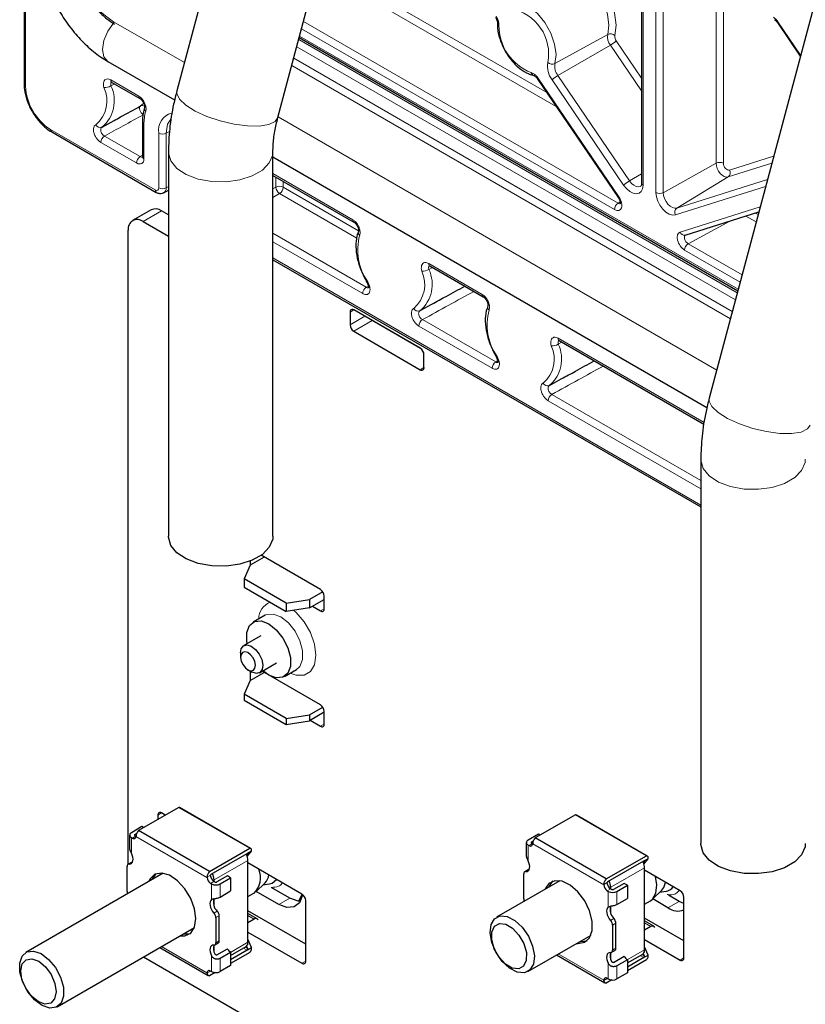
# Paper-space layout 'Blatt4' of a CAD drawing. Header units: millimetres. Extents: x 5 to 418, y 2 to 292.
# Tile 53 of 63: x 250 to 280, y 106 to 144. Entities that reach past the tile are written whole.
import ezdxf

# ---------------------------------------------------------------- set-up
doc = ezdxf.new("R2010")
doc.units = ezdxf.units.MM

psp = doc.layouts.new('Blatt4')

# ---------------------------------------------------------------- linework, layer by layer
at = {"color": 7, "linetype": 'Continuous', "lineweight": 25}
for p, q in [((250.258, 162.239), (250.258, 141.383)), ((260.202, 156.499), (256.104, 141.129)), ((259.969, 140.098), (263.79, 154.428)), ((273.881, 146.569), (273.881, 137.596)), ((280.567, 144.743), (276.468, 129.373)), ((279.075, 143.737), (279.954, 142.445)), ((260.785, 143.161), (277.562, 133.476)), ((253.462, 142.25), (256.019, 140.774)), ((269.893, 141.59), (272.993, 137.037)), ((253.617, 141.448), (254.686, 140.832)), ((253.252, 139.74), (253.705, 139.989)), ((254.786, 139.913), (254.786, 138.609)), ((251.316, 139.551), (255.315, 137.242)), ((255.78, 138.79), (255.78, 124.092)), ((259.78, 124.092), (259.78, 138.79)), ((259.78, 138.603), (276.383, 129.018)), ((259.78, 137.891), (262.874, 136.104)), ((255.608, 137.229), (255.78, 137.321)), ((255.118, 136.574), (254.41, 136.166)), ((255.78, 136.383), (255.517, 136.534)), ((275.555, 135.61), (278.367, 136.493)), ((254.81, 136.126), (255.78, 135.566)), ((254.245, 111.55), (254.245, 135.799)), ((263.055, 135.761), (263.053, 135.758)), ((259.78, 134.664), (276.145, 125.217)), ((265.78, 134.427), (267.824, 133.247)), ((265.414, 132.719), (265.861, 132.964)), ((262.73, 132.665), (262.73, 132.175)), ((265.417, 131.277), (262.871, 132.746)), ((268.004, 132.903), (268.003, 132.9)), ((263.578, 132.338), (263.573, 132.342)), ((265.423, 131.273), (263.578, 132.338)), ((262.871, 131.93), (265.417, 130.46)), ((270.729, 131.57), (276.267, 128.373)), ((265.558, 130.542), (265.558, 131.032)), ((270.363, 129.861), (270.81, 130.107)), ((276.145, 127.034), (276.145, 112.336)), ((259.449, 123.291), (258.912, 122.98)), ((258.912, 123.14), (258.912, 122.98)), ((261.599, 122.05), (259.327, 123.361)), ((258.912, 122.98), (258.673, 122.465)), ((260.282, 121.536), (258.673, 122.465)), ((258.673, 122.465), (258.673, 122.139)), ((258.673, 122.139), (260.282, 121.209)), ((260.282, 121.536), (261.174, 121.674)), ((261.683, 121.968), (261.174, 121.674)), ((261.174, 121.674), (261.174, 121.347)), ((261.174, 121.347), (261.74, 121.674)), ((261.74, 121.315), (261.74, 121.805)), ((260.282, 121.536), (260.282, 121.209)), ((261.174, 121.347), (260.282, 121.209)), ((261.287, 121.413), (261.599, 121.233)), ((259.478, 121.068), (259.019, 120.803)), ((259.319, 120.283), (258.668, 119.907)), ((258.544, 119.633), (258.544, 119.469)), ((259.268, 118.868), (259.919, 119.244)), ((260.219, 118.724), (260.678, 118.989)), ((258.827, 118.979), (258.968, 118.898)), ((258.912, 118.93), (258.912, 118.571)), ((258.912, 118.571), (259.449, 118.881)), ((261.599, 117.64), (259.37, 118.927)), ((259.619, 118.783), (259.399, 118.944)), ((258.912, 118.571), (258.673, 118.056)), ((260.282, 117.127), (258.673, 118.056)), ((258.673, 118.056), (258.673, 117.827)), ((258.673, 117.827), (260.282, 116.898)), ((261.174, 117.265), (261.683, 117.559)), ((260.282, 117.127), (261.174, 117.265)), ((260.282, 117.127), (260.282, 116.898)), ((261.74, 117.363), (261.174, 117.036)), ((261.174, 117.265), (261.174, 117.036)), ((261.74, 116.905), (261.74, 117.395)), ((260.282, 116.898), (261.174, 117.036)), ((261.203, 117.052), (261.599, 116.824)), ((256.175, 113.724), (254.638, 112.837)), ((258.89, 112.157), (256.175, 113.724)), ((258.927, 112.147), (256.211, 113.714)), ((255.376, 113.426), (255.376, 113.263)), ((255.659, 113.426), (255.517, 113.508)), ((271.35, 113.44), (269.813, 112.553)), ((274.065, 111.873), (271.35, 113.44)), ((274.101, 111.862), (271.386, 113.43)), ((254.768, 112.987), (254.365, 112.755)), ((254.833, 112.95), (254.768, 112.987)), ((254.298, 112.661), (254.298, 112.147)), ((254.492, 112.681), (254.566, 112.724)), ((254.529, 112.619), (254.492, 112.64)), ((254.529, 112.619), (254.541, 112.613)), ((254.542, 112.627), (254.541, 112.613)), ((257.354, 111.27), (254.638, 112.837)), ((269.942, 112.703), (269.539, 112.47)), ((270.007, 112.665), (269.942, 112.703)), ((254.365, 112.567), (254.402, 112.546)), ((269.472, 112.376), (269.472, 111.863)), ((269.539, 112.282), (269.576, 112.261)), ((269.667, 112.397), (269.74, 112.439)), ((269.703, 112.335), (269.667, 112.356)), ((269.703, 112.335), (269.716, 112.328)), ((269.717, 112.342), (269.716, 112.328)), ((272.528, 110.985), (269.813, 112.553)), ((257.354, 111.27), (258.89, 112.157)), ((257.416, 111.174), (258.795, 111.956)), ((258.81, 111.947), (258.774, 111.901)), ((258.798, 111.842), (258.954, 112.043)), ((258.811, 111.96), (258.81, 111.947)), ((258.954, 112.043), (258.811, 111.96)), ((258.954, 112.043), (258.954, 112.12)), ((272.528, 110.985), (274.065, 111.873)), ((274.129, 111.759), (274.129, 111.836)), ((254.202, 110.506), (254.202, 111.464)), ((254.367, 111.62), (254.24, 111.547)), ((258.824, 108.562), (258.824, 111.697)), ((260.891, 110.406), (258.824, 111.599)), ((272.591, 110.889), (273.97, 111.672)), ((273.984, 111.663), (273.948, 111.617)), ((273.972, 111.557), (274.129, 111.759)), ((273.985, 111.676), (273.984, 111.663)), ((274.129, 111.759), (273.985, 111.676)), ((255.574, 111.203), (250.331, 108.176)), ((257.385, 111.118), (257.387, 111.134)), ((258.035, 111.101), (257.632, 110.869)), ((258.162, 111.028), (258.035, 111.101)), ((269.377, 110.222), (269.377, 111.18)), ((269.541, 111.336), (269.414, 111.262)), ((273.998, 108.277), (273.998, 111.413)), ((275.359, 110.53), (273.998, 111.315)), ((257.257, 111.045), (257.257, 111.059)), ((257.397, 110.816), (257.434, 110.795)), ((257.561, 110.869), (257.524, 110.89)), ((257.53, 110.887), (257.53, 110.95)), ((257.759, 110.795), (258.162, 111.028)), ((258.162, 111.028), (258.162, 110.526)), ((259.125, 110.496), (259.48, 110.841)), ((259.396, 110.759), (259.642, 110.797)), ((270.749, 110.919), (268.334, 109.525)), ((272.432, 110.76), (272.432, 110.775)), ((272.559, 110.834), (272.561, 110.849)), ((273.209, 110.817), (272.806, 110.584)), ((272.934, 110.511), (273.337, 110.743)), ((273.337, 110.743), (273.209, 110.817)), ((273.337, 110.743), (273.337, 110.242)), ((257.759, 110.294), (258.162, 110.526)), ((258.824, 110.308), (259.045, 110.436)), ((260.001, 110.005), (259.134, 110.505)), ((260.425, 110.25), (259.731, 110.65)), ((260.898, 110.402), (260.758, 110.13)), ((272.571, 110.532), (272.608, 110.511)), ((272.736, 110.584), (272.699, 110.606)), ((272.704, 110.602), (272.704, 110.666)), ((274.299, 110.212), (274.655, 110.556)), ((274.571, 110.475), (274.816, 110.513)), ((275.316, 110.129), (274.906, 110.366)), ((257.53, 109.949), (257.53, 110.23)), ((261.033, 107.842), (261.033, 110.161)), ((272.704, 109.665), (272.704, 109.946)), ((272.934, 110.009), (273.337, 110.242)), ((273.998, 110.024), (274.219, 110.151)), ((274.892, 109.884), (274.309, 110.221)), ((275.5, 110.044), (275.316, 110.129)), ((275.5, 107.966), (275.5, 110.285)), ((257.724, 108.62), (257.724, 109.578)), ((261.033, 108.495), (258.824, 109.77)), ((259.176, 109.459), (258.824, 109.662)), ((257.596, 109.505), (257.596, 108.547)), ((259.064, 109.448), (258.824, 109.31)), ((272.771, 109.221), (272.771, 108.262)), ((272.898, 108.336), (272.898, 109.294)), ((275.5, 108.619), (273.998, 109.486)), ((274.351, 109.175), (273.998, 109.378)), ((251.531, 106.098), (256.774, 109.125)), ((258.824, 108.954), (260.891, 107.76)), ((269.534, 107.446), (271.949, 108.841)), ((274.238, 109.164), (273.998, 109.025)), ((257.53, 108.185), (257.53, 108.456)), ((257.559, 108.464), (257.686, 108.538)), ((258.954, 108.36), (258.824, 108.678)), ((273.998, 108.669), (275.359, 107.884)), ((255.454, 108.363), (257.304, 107.295)), ((257.632, 108.079), (258.035, 108.311)), ((258.162, 108.178), (257.759, 107.946)), ((258.162, 108.058), (258.749, 108.397)), ((258.795, 108.263), (258.162, 107.892)), ((258.162, 108.178), (258.162, 107.677)), ((258.89, 108.172), (258.162, 107.752)), ((258.774, 108.416), (258.81, 108.328)), ((258.81, 108.328), (258.811, 108.277)), ((258.811, 108.277), (258.954, 108.36)), ((258.954, 108.283), (258.954, 108.36)), ((270.629, 108.079), (272.478, 107.011)), ((272.704, 107.901), (272.704, 108.171)), ((272.734, 108.18), (272.861, 108.253)), ((273.337, 107.774), (273.924, 108.113)), ((273.948, 108.131), (273.984, 108.044)), ((273.985, 107.993), (274.129, 108.075)), ((274.129, 108.075), (273.998, 108.393)), ((274.129, 107.998), (274.129, 108.075)), ((267.695, 100.566), (254.822, 107.998)), ((272.806, 107.794), (273.209, 108.027)), ((273.337, 107.894), (272.934, 107.661)), ((273.97, 107.979), (273.337, 107.607)), ((273.337, 107.894), (273.337, 107.392)), ((274.065, 107.888), (273.337, 107.467)), ((273.984, 108.044), (273.985, 107.993)), ((257.257, 107.385), (257.257, 107.398)), ((257.564, 107.407), (257.354, 107.285)), ((257.387, 107.459), (257.385, 107.471)), ((257.434, 107.444), (257.397, 107.465)), ((257.417, 107.454), (257.416, 107.454)), ((258.162, 107.677), (257.759, 107.444)), ((273.337, 107.392), (272.934, 107.16)), ((272.432, 107.1), (272.432, 107.114)), ((272.738, 107.122), (272.528, 107.001)), ((272.561, 107.175), (272.559, 107.187)), ((272.608, 107.16), (272.571, 107.181)), ((272.591, 107.169), (272.591, 107.169))]:
    psp.add_line(p, q, dxfattribs=at)
at = {"color": 7, "linetype": 'Continuous', "lineweight": 18}
for p, q in [((250.317, 162.206), (250.317, 141.301)), ((273.939, 146.488), (273.939, 137.514)), ((274.431, 137.231), (274.431, 146.204)), ((274.711, 146.202), (274.711, 137.229)), ((270.62, 140.522), (261.487, 145.794)), ((261.562, 146.074), (270.257, 141.055)), ((276.731, 138.355), (276.731, 145.135)), ((277.011, 144.973), (277.011, 138.354)), ((256.39, 142.202), (253.679, 143.767)), ((272.844, 136.582), (260.874, 143.493)), ((260.949, 143.773), (272.983, 136.826)), ((279.098, 143.768), (279.967, 142.492)), ((260.766, 143.09), (277.544, 133.405)), ((260.801, 143.22), (277.578, 133.534)), ((270.569, 142.164), (272.587, 143.28)), ((277.469, 133.125), (260.692, 142.81)), ((272.687, 142.872), (270.681, 141.706)), ((273.881, 141.118), (272.687, 142.872)), ((272.912, 143.031), (273.881, 141.609)), ((260.575, 142.373), (277.352, 132.688)), ((277.278, 132.407), (260.5, 142.092)), ((269.917, 141.62), (273.017, 137.068)), ((270.681, 141.706), (273.421, 137.681)), ((253.576, 141.54), (254.645, 140.923)), ((253.725, 141.386), (253.583, 141.311)), ((273.196, 137.522), (270.456, 141.547)), ((254.714, 140.544), (254.844, 140.646)), ((276.754, 130.446), (259.977, 140.131)), ((254.844, 139.831), (254.844, 138.527)), ((251.275, 139.642), (255.273, 137.334)), ((253.336, 139.395), (254.7, 138.607)), ((255.415, 137.416), (255.415, 139.502)), ((255.695, 139.5), (255.823, 139.572)), ((255.695, 139.5), (255.695, 137.414)), ((254.561, 138.364), (253.197, 139.151)), ((254.7, 138.607), (254.786, 138.66)), ((277.243, 138.088), (278.934, 138.62)), ((274.711, 137.229), (276.731, 138.355)), ((278.863, 138.355), (277.19, 137.829)), ((259.78, 137.958), (262.833, 136.196)), ((259.895, 137.439), (259.895, 137.824)), ((273.421, 137.681), (273.881, 137.948)), ((277.19, 137.829), (275.227, 136.639)), ((255.695, 137.414), (255.78, 137.46)), ((259.78, 137.373), (259.895, 137.439)), ((260.175, 137.663), (260.175, 137.437)), ((260.175, 137.437), (263.057, 135.774)), ((278.626, 137.464), (275.174, 136.38)), ((275.227, 136.639), (278.697, 137.729)), ((260.036, 137.194), (259.78, 137.046)), ((262.984, 135.492), (260.036, 137.194)), ((272.983, 136.826), (273.062, 136.878)), ((275.353, 135.719), (278.417, 136.682)), ((255.517, 136.534), (254.81, 136.126)), ((278.265, 136.109), (277.869, 136.337)), ((278.232, 136.451), (278.339, 136.389)), ((277.287, 136.154), (275.665, 135.278)), ((259.78, 135.675), (263.351, 133.614)), ((263.212, 133.37), (259.78, 135.351)), ((275.665, 135.278), (277.726, 134.088)), ((277.651, 133.808), (275.526, 135.034)), ((259.78, 134.732), (276.145, 125.285)), ((265.738, 134.519), (267.783, 133.339)), ((265.887, 134.365), (265.745, 134.29)), ((263.351, 133.614), (263.43, 133.665)), ((262.73, 132.665), (262.871, 132.746)), ((262.73, 132.175), (263.296, 132.501)), ((262.871, 131.93), (263.578, 132.338)), ((265.498, 132.374), (268.301, 130.756)), ((268.162, 130.513), (265.359, 132.13)), ((270.688, 131.661), (276.277, 128.435)), ((270.837, 131.508), (270.695, 131.432)), ((268.301, 130.756), (268.379, 130.807)), ((265.417, 130.46), (265.558, 130.542)), ((276.145, 125.904), (270.309, 129.273)), ((270.448, 129.516), (276.145, 126.228)), ((261.599, 121.233), (261.74, 121.315)), ((261.599, 116.824), (261.74, 116.905)), ((255.376, 113.426), (255.518, 113.508)), ((254.402, 112.546), (254.529, 112.619)), ((254.492, 112.681), (254.492, 112.64)), ((254.541, 112.613), (257.257, 111.045)), ((254.365, 111.968), (254.365, 112.567)), ((269.539, 111.683), (269.539, 112.282)), ((269.576, 112.261), (269.703, 112.335)), ((269.667, 112.356), (269.667, 112.397)), ((269.716, 112.328), (272.432, 110.76)), ((258.81, 111.947), (258.795, 111.956)), ((254.278, 111.555), (254.405, 111.628)), ((257.53, 110.95), (258.824, 111.697)), ((273.984, 111.663), (273.969, 111.671)), ((257.257, 111.059), (257.387, 111.134)), ((269.452, 111.271), (269.579, 111.344)), ((272.704, 110.666), (273.998, 111.413)), ((257.524, 110.89), (257.397, 110.816)), ((257.434, 110.795), (257.434, 110.196)), ((257.759, 110.294), (257.759, 110.795)), ((272.432, 110.775), (272.561, 110.849)), ((272.699, 110.606), (272.571, 110.532)), ((272.608, 110.511), (272.608, 109.912)), ((272.934, 110.009), (272.934, 110.511)), ((260.001, 110.005), (260.425, 110.25)), ((274.892, 109.884), (275.316, 110.129)), ((257.648, 109.756), (257.521, 109.683)), ((257.724, 109.578), (257.596, 109.505)), ((258.824, 109.586), (259.064, 109.448)), ((272.823, 109.472), (272.695, 109.398)), ((272.898, 109.294), (272.771, 109.221)), ((273.998, 109.302), (274.238, 109.164)), ((257.724, 108.62), (257.596, 108.547)), ((258.824, 108.562), (258.161, 108.179)), ((257.257, 107.398), (255.52, 108.401)), ((258.657, 108.343), (258.795, 108.263)), ((258.72, 108.38), (258.81, 108.328)), ((272.432, 107.114), (270.695, 108.117)), ((272.898, 108.336), (272.771, 108.262)), ((273.998, 108.277), (273.335, 107.895)), ((273.894, 108.096), (273.984, 108.044)), ((257.434, 108.043), (257.434, 107.444)), ((257.759, 107.444), (257.759, 107.946)), ((260.891, 107.76), (261.033, 107.842)), ((272.608, 107.759), (272.608, 107.16)), ((273.831, 108.059), (273.97, 107.979)), ((275.359, 107.884), (275.5, 107.966)), ((257.387, 107.459), (257.257, 107.385)), ((257.385, 107.471), (257.416, 107.454)), ((272.934, 107.16), (272.934, 107.661)), ((272.561, 107.175), (272.432, 107.1)), ((272.56, 107.187), (272.591, 107.169))]:
    psp.add_line(p, q, dxfattribs=at)
at = {"color": 7, "linetype": 'Continuous', "lineweight": 18, "flags": 128}
for points in [[(272.587, 143.28), (272.629, 143.639), (272.573, 144.052), (272.422, 144.484), (272.19, 144.896), (271.898, 145.253), (271.571, 145.523), (271.238, 145.682), (270.928, 145.716)], [(270.995, 145.979), (271.344, 145.94), (271.719, 145.761), (272.087, 145.457), (272.416, 145.056), (272.676, 144.592), (272.846, 144.106), (272.91, 143.641), (272.862, 143.237)], [(268.961, 144.526), (269.261, 144.492), (269.584, 144.338), (269.901, 144.077), (270.184, 143.731), (270.409, 143.331), (270.555, 142.912), (270.61, 142.512), (270.569, 142.164)], [(253.462, 142.25), (253.462, 142.25), (253.309, 142.427), (253.255, 142.708), (253.309, 143.052), (253.462, 143.405), (253.684, 143.707)], [(253.679, 143.767), (253.682, 143.737), (253.689, 143.712)], [(279.098, 143.768), (279.084, 143.754), (279.076, 143.744), (279.074, 143.738), (279.075, 143.737)], [(269.917, 141.62), (269.903, 141.607), (269.895, 141.596), (269.893, 141.59), (269.893, 141.59)], [(259.969, 140.098), (259.863, 139.948), (259.618, 139.833), (259.256, 139.776), (258.804, 139.782), (258.294, 139.849), (257.766, 139.972), (257.257, 140.144), (256.807, 140.35), (256.447, 140.575), (256.206, 140.804), (256.1, 141.018), (256.104, 141.129)], [(254.816, 140.208), (254.776, 140.239), (254.74, 140.282), (254.71, 140.332), (254.689, 140.385), (254.679, 140.437), (254.679, 140.483), (254.692, 140.52), (254.714, 140.544)], [(255.871, 140.035), (255.752, 139.843), (255.695, 139.5)], [(259.78, 138.79), (259.77, 138.672), (259.641, 138.367), (259.374, 138.093), (258.989, 137.87), (258.514, 137.716), (257.985, 137.642), (257.44, 137.652), (256.921, 137.748), (256.466, 137.92), (256.108, 138.157), (255.874, 138.441), (255.781, 138.751), (255.78, 138.791)], [(277.19, 137.829), (277.122, 137.823), (277.045, 137.846), (276.965, 137.895), (276.89, 137.967), (276.825, 138.057), (276.774, 138.156), (276.742, 138.258), (276.731, 138.355)], [(277.011, 138.354), (277.017, 138.305), (277.033, 138.253), (277.058, 138.203), (277.092, 138.158), (277.129, 138.122), (277.169, 138.097), (277.208, 138.086), (277.243, 138.088)], [(273.939, 137.514), (273.922, 137.378), (273.87, 137.273), (273.787, 137.207), (273.681, 137.185), (273.56, 137.209), (273.432, 137.277), (273.307, 137.384), (273.196, 137.522)], [(273.421, 137.681), (273.499, 137.586), (273.585, 137.512), (273.674, 137.465), (273.758, 137.448), (273.832, 137.463), (273.848, 137.472)], [(272.993, 137.037), (272.993, 137.038), (272.995, 137.044), (273.003, 137.054), (273.017, 137.068)], [(275.174, 136.38), (275.063, 136.371), (274.938, 136.408), (274.81, 136.487), (274.689, 136.604), (274.583, 136.748), (274.501, 136.909), (274.449, 137.074), (274.431, 137.231)], [(274.711, 137.229), (274.724, 137.121), (274.76, 137.006), (274.817, 136.894), (274.89, 136.794), (274.974, 136.714), (275.063, 136.659), (275.149, 136.633), (275.227, 136.639)], [(280.333, 128.342), (280.227, 128.192), (279.983, 128.077), (279.621, 128.02), (279.168, 128.025), (278.659, 128.092), (278.131, 128.216), (277.622, 128.387), (277.171, 128.593), (276.812, 128.819), (276.57, 129.048), (276.464, 129.262), (276.468, 129.373)], [(280.145, 127.033), (280.134, 126.916), (280.005, 126.61), (279.739, 126.336), (279.353, 126.114), (278.879, 125.96), (278.349, 125.885), (277.805, 125.896), (277.286, 125.991), (276.83, 126.164), (276.473, 126.401), (276.239, 126.685), (276.146, 126.995), (276.145, 127.035)], [(260.435, 118.849), (260.664, 118.772), (260.97, 118.776), (261.213, 118.916), (261.368, 119.179), (261.422, 119.539), (261.368, 119.961), (261.213, 120.404), (260.97, 120.823), (260.664, 121.18), (260.58, 121.256)], [(259.479, 121.068), (259.533, 121.094), (259.788, 121.117), (260.078, 121.008), (260.369, 120.782), (260.624, 120.464), (260.813, 120.094), (260.914, 119.716), (260.914, 119.376), (260.813, 119.114), (260.673, 118.986)]]:
    psp.add_lwpolyline(points, dxfattribs=at)
at = {"color": 7, "linetype": 'Continuous', "lineweight": 25, "flags": 128}
for points in [[(259.78, 124.092), (259.77, 123.974), (259.641, 123.669), (259.374, 123.395), (258.989, 123.173), (258.514, 123.018), (257.985, 122.944), (257.44, 122.955), (256.921, 123.05), (256.466, 123.222), (256.108, 123.459), (255.874, 123.743), (255.781, 124.053), (255.78, 124.092)], [(258.799, 119.983), (258.783, 120.076), (258.783, 120.416), (258.884, 120.677), (259.073, 120.829), (259.328, 120.852), (259.619, 120.743), (259.909, 120.516), (260.164, 120.199), (260.354, 119.829), (260.454, 119.451), (260.454, 119.111), (260.354, 118.849), (260.164, 118.698), (259.909, 118.675), (259.619, 118.783), (259.619, 118.783)], [(258.544, 119.633), (258.57, 119.787), (258.656, 119.9), (258.79, 119.935), (258.951, 119.887)], [(258.951, 119.887), (259.115, 119.763), (259.256, 119.582), (259.353, 119.371), (259.392, 119.163), (259.366, 118.989), (259.28, 118.875), (259.146, 118.84), (258.985, 118.888), (258.968, 118.898)], [(258.815, 119.639), (258.708, 119.671), (258.619, 119.648), (258.561, 119.572), (258.544, 119.456), (258.57, 119.317), (258.635, 119.177), (258.729, 119.056), (258.838, 118.973), (258.945, 118.941), (259.035, 118.965), (259.092, 119.04), (259.109, 119.156), (259.084, 119.295), (259.019, 119.435), (258.924, 119.556), (258.815, 119.639)], [(254.402, 112.546), (254.428, 112.533), (254.452, 112.527), (254.476, 112.527), (254.496, 112.533), (254.514, 112.546), (254.527, 112.563), (254.537, 112.586), (254.541, 112.613)], [(269.576, 112.261), (269.602, 112.249), (269.627, 112.243), (269.65, 112.243), (269.671, 112.249), (269.688, 112.261), (269.702, 112.279), (269.711, 112.302), (269.716, 112.328)], [(280.145, 112.336), (280.134, 112.218), (280.005, 111.913), (279.739, 111.639), (279.353, 111.416), (278.879, 111.262), (278.349, 111.188), (277.805, 111.198), (277.286, 111.294), (276.83, 111.466), (276.473, 111.703), (276.239, 111.987), (276.146, 112.297), (276.145, 112.336)], [(254.278, 111.555), (254.329, 111.561), (254.371, 111.584), (254.403, 111.623), (254.423, 111.677), (254.428, 111.742), (254.42, 111.815), (254.399, 111.892), (254.365, 111.968)], [(269.452, 111.271), (269.503, 111.276), (269.546, 111.299), (269.578, 111.339), (269.597, 111.393), (269.603, 111.458), (269.595, 111.531), (269.573, 111.607), (269.539, 111.683)], [(256.833, 109.467), (256.782, 109.846), (256.636, 110.242), (256.41, 110.613), (256.128, 110.918), (255.822, 111.124), (255.524, 111.209), (255.267, 111.163), (255.078, 110.992), (255.024, 110.886)], [(255.306, 111.18), (255.206, 111.066), (255.152, 110.959)], [(274.219, 110.151), (274.298, 110.211), (274.432, 110.438), (274.467, 110.755), (274.414, 111.075)], [(259.642, 110.797), (259.751, 110.829), (259.919, 110.967)], [(271.399, 108.523), (271.449, 108.518), (271.706, 108.563), (271.895, 108.734), (271.994, 109.012), (271.994, 109.367), (271.895, 109.76), (271.706, 110.149), (271.449, 110.492), (271.151, 110.751), (270.845, 110.898), (270.563, 110.918), (270.337, 110.808), (270.199, 110.602)], [(270.481, 110.896), (270.465, 110.882), (270.326, 110.675)], [(274.655, 110.556), (274.734, 110.664), (274.795, 110.855)], [(260.911, 110.393), (260.906, 110.36), (260.797, 110.076), (260.591, 109.913), (260.315, 109.888), (260.001, 110.005)], [(257.434, 110.196), (257.4, 110.159), (257.378, 110.107), (257.37, 110.044), (257.376, 109.972), (257.395, 109.896), (257.427, 109.82), (257.47, 109.747), (257.521, 109.683)], [(260.827, 110.125), (260.739, 110.133), (260.425, 110.25)], [(268.47, 109.574), (268.741, 109.551), (269.035, 109.4), (269.317, 109.139), (269.553, 108.799), (269.714, 108.421), (269.781, 108.051), (269.746, 107.733), (269.613, 107.506), (269.398, 107.397), (269.127, 107.42), (268.833, 107.571), (268.551, 107.833), (268.315, 108.173), (268.154, 108.551), (268.087, 108.921), (268.122, 109.238), (268.255, 109.465), (268.47, 109.574)], [(272.608, 109.912), (272.574, 109.875), (272.553, 109.823), (272.545, 109.76), (272.55, 109.688), (272.57, 109.612), (272.602, 109.535), (272.644, 109.463), (272.695, 109.398)], [(256.224, 108.807), (256.41, 108.808), (256.636, 108.918), (256.782, 109.146), (256.833, 109.467)], [(268.442, 109.28), (268.686, 109.253), (268.95, 109.098), (269.192, 108.839), (269.376, 108.515), (269.474, 108.176), (269.472, 107.873), (269.368, 107.653), (269.18, 107.549), (268.936, 107.577), (268.673, 107.732), (268.43, 107.991), (268.246, 108.315), (268.148, 108.654), (268.15, 108.956), (268.254, 109.176), (268.442, 109.28)], [(256.352, 108.881), (256.537, 108.882), (256.62, 108.904)], [(257.521, 108.456), (257.47, 108.45), (257.427, 108.427), (257.395, 108.387), (257.376, 108.334), (257.37, 108.269), (257.378, 108.196), (257.4, 108.119), (257.434, 108.043)], [(271.526, 108.597), (271.576, 108.591), (271.794, 108.62)], [(250.62, 108.228), (250.908, 108.13), (251.2, 107.911), (251.459, 107.6), (251.654, 107.232), (251.762, 106.853), (251.77, 106.508), (251.677, 106.239), (251.493, 106.079), (251.242, 106.046), (250.953, 106.145), (250.662, 106.363), (250.403, 106.675), (250.208, 107.042), (250.099, 107.421), (250.092, 107.766), (250.185, 108.035), (250.368, 108.196), (250.62, 108.228)], [(272.695, 108.172), (272.644, 108.166), (272.602, 108.143), (272.57, 108.103), (272.55, 108.049), (272.545, 107.984), (272.553, 107.911), (272.574, 107.835), (272.608, 107.759)], [(250.56, 107.934), (250.82, 107.839), (251.077, 107.626), (251.294, 107.328), (251.436, 106.99), (251.483, 106.663), (251.427, 106.398), (251.277, 106.235), (251.056, 106.198), (250.797, 106.294), (250.539, 106.507), (250.323, 106.805), (250.18, 107.143), (250.133, 107.469), (250.189, 107.734), (250.339, 107.898), (250.56, 107.934)], [(257.397, 107.465), (257.371, 107.477), (257.346, 107.484), (257.323, 107.484), (257.302, 107.477), (257.285, 107.465), (257.271, 107.448), (257.262, 107.425), (257.257, 107.398)], [(257.416, 107.454), (257.412, 107.451), (257.407, 107.45), (257.403, 107.449), (257.398, 107.449), (257.395, 107.451), (257.391, 107.453), (257.389, 107.456), (257.387, 107.459)], [(272.571, 107.181), (272.546, 107.193), (272.521, 107.199), (272.497, 107.199), (272.477, 107.193), (272.459, 107.181), (272.446, 107.163), (272.437, 107.14), (272.432, 107.114)], [(272.591, 107.169), (272.586, 107.167), (272.581, 107.165), (272.577, 107.165), (272.573, 107.165), (272.569, 107.166), (272.566, 107.168), (272.563, 107.171), (272.561, 107.175)]]:
    psp.add_lwpolyline(points, dxfattribs=at)
at = {"color": 7, "linetype": 'Continuous', "lineweight": 18}
for centre, radius, start, end in [((255.338, 146.361), 3.079, 182.6055, 237.3945), ((268.569, 142.538), 1.756, 349.1327, 79.3677), ((268.469, 143.729), 0.103, 181.6937, 244.402), ((270.349, 143.619), 1.924, 179.4732, 249.0273), ((273.107, 143.191), 0.528, 170.3065, 217.2567), ((272.692, 143.05), 0.253, 47.7532, 114.5479), ((273.124, 143.192), 0.266, 170.3065, 217.2567), ((271.924, 144.188), 1.521, 300.0975, 310.5124), ((271.135, 142.063), 0.853, 170.3065, 217.2567), ((270.464, 142.394), 0.253, 227.7532, 294.5479), ((271.152, 142.065), 0.592, 170.3065, 217.2567), ((271.444, 140.39), 1.521, 120.0975, 130.5124), ((250.357, 141.392), 0.0988, 185.0787, 246.2415), ((252.397, 141.396), 2.082, 182.6055, 237.3945), ((252.238, 140.738), 1.189, 309.9944, 25.3721), ((252.39, 140.745), 1.321, 309.9944, 25.3721), ((253.338, 141.75), 0.503, 267.0861, 299.1647), ((253.674, 141.529), 0.0988, 173.763, 234.9248), ((254.74, 140.911), 0.0958, 172.7458, 236.5601), ((254.785, 140.402), 0.159, 58.5326, 116.6278), ((254.999, 140.454), 0.137, 166.4907, 232.3384), ((256.596, 139.851), 1.752, 163.5984, 180.6551), ((256.077, 139.621), 0.673, 104.4334, 190.1964), ((253.169, 139.901), 0.182, 203.9187, 292.5641), ((254.881, 139.919), 0.0961, 184.1136, 247.1924), ((251.373, 139.631), 0.0988, 173.763, 234.9248), ((253.505, 139.137), 0.308, 123.2297, 177.3477), ((255.556, 139.775), 0.308, 242.6565, 296.7662), ((254.869, 138.35), 0.308, 123.2297, 177.3477), ((254.881, 138.616), 0.0961, 184.1293, 247.1908), ((276.87, 138.08), 0.308, 62.6565, 116.7662), ((277.068, 137.989), 0.201, 307.431, 29.6601), ((260.034, 137.164), 0.308, 62.6565, 116.7662), ((260.212, 137.458), 0.317, 183.5222, 236.4778), ((259.868, 137.452), 0.308, 303.2297, 357.3477), ((274.184, 136.365), 1.521, 120.0975, 130.5124), ((273.977, 137.603), 0.0961, 184.1293, 247.1908), ((255.371, 137.323), 0.0988, 173.7637, 234.9169), ((255.556, 137.689), 0.308, 242.6565, 296.7662), ((274.572, 137.504), 0.308, 242.6565, 296.7662), ((273.152, 136.568), 0.308, 123.2297, 177.3477), ((275.349, 136.48), 0.201, 127.431, 209.6601), ((262.931, 136.185), 0.0985, 173.7157, 235.4468), ((265.167, 135.044), 2.143, 164.9845, 214.7993), ((263.193, 135.711), 0.148, 161.3753, 229.0846), ((275.516, 135.78), 0.174, 200.343, 282.7272), ((275.834, 135.02), 0.308, 123.2297, 177.3477), ((265.834, 134.507), 0.0961, 172.814, 235.8738), ((264.4, 133.717), 1.189, 309.9944, 25.3721), ((264.552, 133.724), 1.321, 309.9944, 25.3721), ((265.5, 134.729), 0.503, 267.0861, 299.1647), ((263.479, 133.683), 0.155, 117.717, 131.3342), ((263.52, 133.356), 0.308, 123.2297, 177.3477), ((267.881, 133.328), 0.0985, 173.7157, 235.4468), ((265.331, 132.88), 0.182, 203.9187, 292.5641), ((270.117, 132.186), 2.143, 164.9845, 214.7993), ((268.143, 132.853), 0.148, 161.3753, 229.0846), ((265.667, 132.116), 0.308, 123.2297, 177.3477), ((269.502, 130.866), 1.321, 309.9944, 25.3721), ((270.45, 131.872), 0.503, 267.0861, 299.1647), ((270.783, 131.649), 0.0961, 172.814, 235.8738), ((269.35, 130.86), 1.189, 309.9944, 25.3721), ((268.469, 130.498), 0.308, 123.2297, 177.3477), ((268.429, 130.826), 0.155, 117.717, 131.3342), ((270.281, 130.022), 0.182, 203.9187, 292.5641), ((270.617, 129.259), 0.308, 123.2297, 177.3477), ((259.912, 120.932), 0.677, 111.1272, 180.3765)]:
    psp.add_arc(centre, radius, start, end, dxfattribs=at)
at = {"color": 7, "linetype": 'Continuous', "lineweight": 25}
for centre, radius, start, end in [((269.797, 141.841), 0.139, 188.0413, 253.9285), ((255.283, 136.207), 0.402, 54.3824, 114.3071), ((254.59, 135.855), 0.349, 50.7967, 189.214), ((262.816, 132.679), 0.0873, 50.7967, 189.214), ((263.037, 132.189), 0.307, 182.6055, 237.3945), ((265.251, 131.018), 0.307, 2.6055, 57.3945), ((265.472, 130.528), 0.0873, 230.7967, 9.214), ((261.433, 121.791), 0.307, 2.6055, 57.3945), ((261.654, 121.301), 0.0873, 230.7967, 9.214), ((261.433, 117.381), 0.307, 2.6055, 57.3945), ((261.654, 116.891), 0.0873, 230.7967, 9.214), ((256.172, 113.644), 0.0805, 60.428, 87.6466), ((255.462, 113.44), 0.0873, 50.7967, 189.214), ((271.346, 113.36), 0.0805, 60.428, 87.6466), ((254.401, 112.661), 0.1, 110.7834, 249.2166), ((254.5, 112.661), 0.0218, 110.7834, 249.2166), ((254.899, 112.591), 0.358, 136.5884, 174.3199), ((269.575, 112.376), 0.1, 110.7834, 249.2166), ((269.674, 112.376), 0.0218, 110.7834, 249.2166), ((270.073, 112.307), 0.358, 136.5884, 174.3199), ((258.214, 111.639), 0.618, 25.1137, 28.55), ((258.331, 111.685), 0.493, 1.4849, 26.1068), ((258.81, 111.932), 0.0277, 88.4226, 121.7475), ((258.887, 112.079), 0.0785, 32.0939, 87.8953), ((274.062, 111.794), 0.0785, 32.0939, 87.8953), ((254.278, 111.478), 0.0769, 90.1967, 190.301), ((254.399, 111.562), 0.0664, 85.1425, 119.3349), ((273.389, 111.355), 0.618, 25.1137, 28.55), ((273.506, 111.4), 0.493, 1.4849, 26.1068), ((273.984, 111.648), 0.0277, 88.4226, 121.7475), ((257.614, 111.024), 0.358, 136.5884, 174.3199), ((257.691, 111.148), 0.308, 185.636, 237.2017), ((257.454, 111.115), 0.07, 122.5241, 164.2941), ((257.003, 110.93), 0.527, 2.1982, 30.4371), ((258.481, 111.037), 0.825, 313.1717, 23.0002), ((259.11, 111.198), 0.514, 316.021, 353.4853), ((269.452, 111.194), 0.0769, 90.1967, 190.301), ((269.574, 111.278), 0.0664, 85.1425, 119.3349), ((257.564, 111.075), 0.308, 185.636, 237.2017), ((257.596, 111.109), 0.354, 242.6097, 297.3903), ((257.596, 110.937), 0.0769, 242.6097, 297.3903), ((272.788, 110.739), 0.358, 136.5884, 174.3199), ((272.738, 110.791), 0.308, 185.636, 237.2017), ((272.865, 110.864), 0.308, 185.636, 237.2017), ((272.628, 110.83), 0.07, 122.5241, 164.2941), ((272.177, 110.646), 0.527, 2.1982, 30.4371), ((254.439, 110.511), 0.237, 181.2095, 202.199), ((260.726, 110.147), 0.307, 2.6055, 57.3945), ((272.771, 110.825), 0.354, 242.6097, 297.3903), ((272.771, 110.653), 0.0769, 242.6097, 297.3903), ((274.752, 110.931), 0.423, 276.2397, 324.0169), ((275.193, 110.271), 0.307, 2.6055, 57.3945), ((257.931, 110.081), 0.43, 158.7373, 228.9283), ((269.614, 110.227), 0.237, 181.2095, 202.199), ((273.106, 109.796), 0.43, 158.7373, 228.9283), ((257.317, 109.491), 0.28, 2.8154, 43.1663), ((257.444, 109.565), 0.28, 2.8154, 43.1663), ((275.274, 110.392), 0.635, 233.0675, 290.9101), ((259.125, 109.374), 0.0966, 27.7487, 129.7705), ((272.491, 109.207), 0.28, 2.8154, 43.1663), ((272.619, 109.28), 0.28, 2.8154, 43.1663), ((274.3, 109.089), 0.0966, 27.7487, 129.7705), ((257.899, 108.33), 0.4, 161.6073, 212.2077), ((257.521, 108.533), 0.0769, 270.1967, 10.301), ((257.635, 108.611), 0.0896, 305.3434, 5.9687), ((258.623, 108.549), 0.201, 318.5325, 3.6338), ((258.471, 108.601), 0.524, 213.6339, 233.8767), ((258.688, 108.503), 0.122, 300.051, 314.5081), ((258.765, 108.313), 0.0585, 301.4473, 321.5726), ((258.595, 108.416), 0.384, 320.4482, 339.5518), ((273.06, 108.044), 0.387, 160.749, 213.066), ((272.695, 108.248), 0.0769, 270.1967, 10.301), ((272.809, 108.326), 0.0896, 305.3434, 5.9687), ((273.863, 108.218), 0.122, 300.051, 314.5081), ((273.797, 108.265), 0.201, 318.5325, 3.6338), ((260.947, 107.828), 0.0873, 230.7967, 9.214), ((273.645, 108.317), 0.524, 213.6339, 233.8767), ((273.939, 108.029), 0.0585, 301.4473, 321.5726), ((273.769, 108.132), 0.384, 320.4482, 339.5518), ((275.414, 107.952), 0.0873, 230.7967, 9.214), ((257.349, 107.377), 0.0919, 175.1544, 272.8706), ((257.596, 107.758), 0.354, 242.6097, 297.3903), ((272.524, 107.093), 0.0919, 175.1544, 272.8706), ((272.771, 107.474), 0.354, 242.6097, 297.3903)]:
    psp.add_arc(centre, radius, start, end, dxfattribs=at)
at = {"color": 7, "linetype": 'Continuous', "lineweight": 18}
for centre, major_axis, ratio, start_param, end_param in [((278.926, 143.609), (-0.2, 0.346), 0.577442, 4.840666, 5.497951), ((254.703, 138.772), (-0.095, 0.176), 0.576503, 2.373814, 3.17003), ((254.561, 138.691), (-0.2, 0.347), 0.577206, 2.356428, 3.92692), ((255.273, 137.497), (-0.1, 0.173), 0.577206, 2.356428, 3.92692), ((255.415, 137.579), (-0.195, 0.349), 0.577293, 3.128999, 3.935643), ((272.844, 136.909), (-0.201, 0.347), 0.576866, 2.355568, 4.838879), ((272.985, 136.991), (-0.091, 0.179), 0.555402, 2.385104, 3.210799), ((275.526, 135.361), (-0.2, 0.346), 0.577896, 6.154546, 8.637857), ((275.668, 135.442), (-0.106, 0.17), 0.617961, 6.132478, 8.615789)]:
    psp.add_ellipse(centre, major_axis=major_axis, ratio=ratio, start_param=start_param, end_param=end_param, dxfattribs=at)
at = {"color": 7, "linetype": 'Continuous', "lineweight": 25}
for points, knots in [([(250.841, 146.791), (250.844, 146.672), (250.853, 146.34), (250.949, 145.776), (251.15, 145.112), (251.437, 144.463), (251.799, 143.847), (252.228, 143.28), (252.712, 142.782), (253.133, 142.449), (253.39, 142.294), (253.462, 142.25)], [0, 0, 0, 0, 0.070077, 0.195961, 0.321418, 0.446376, 0.571128, 0.696302, 0.822442, 0.950343, 1, 1, 1, 1]), ([(252.67, 144.78), (252.696, 144.732), (252.804, 144.529), (253.06, 144.215), (253.391, 143.886), (253.62, 143.74), (253.72, 143.675)], [0, 0, 0, 0, 0.099207, 0.422223, 0.746339, 1, 1, 1, 1]), ([(268.29, 143.941), (268.3, 143.927), (268.325, 143.89), (268.351, 143.827), (268.366, 143.765), (268.366, 143.738), (268.366, 143.726)], [0, 0, 0, 0, 0.19254, 0.499953, 0.767412, 1, 1, 1, 1]), ([(278.967, 143.844), (278.975, 143.839), (278.995, 143.826), (279.034, 143.791), (279.061, 143.755), (279.075, 143.737)], [0, 0, 0, 0, 0.247708, 0.625457, 1, 1, 1, 1]), ([(268.366, 143.726), (268.367, 143.659), (268.367, 143.465), (268.441, 143.119), (268.611, 142.712), (268.853, 142.334), (269.148, 142.021), (269.458, 141.801), (269.665, 141.737), (269.759, 141.708)], [0, 0, 0, 0, 0.083705, 0.240287, 0.396587, 0.552725, 0.709552, 0.868033, 1, 1, 1, 1]), ([(269.762, 141.707), (269.763, 141.707), (269.766, 141.707), (269.795, 141.693), (269.837, 141.659), (269.872, 141.621), (269.889, 141.595), (269.893, 141.589)], [0, 0, 0, 0, 0.146493, 0.395547, 0.653238, 0.925351, 1, 1, 1, 1]), ([(250.258, 141.383), (250.261, 141.314), (250.269, 141.117), (250.355, 140.769), (250.537, 140.363), (250.789, 139.994), (251.058, 139.718), (251.241, 139.599), (251.316, 139.551)], [0, 0, 0, 0, 0.102156, 0.293711, 0.484852, 0.675922, 0.867969, 1, 1, 1, 1]), ([(253.592, 141.46), (253.592, 141.46), (253.591, 141.461), (253.609, 141.452), (253.618, 141.448)], [0, 0, 0, 0, 0.492924, 1, 1, 1, 1]), ([(254.687, 140.831), (254.688, 140.83), (254.698, 140.825), (254.731, 140.8), (254.776, 140.751), (254.82, 140.685), (254.852, 140.614), (254.868, 140.551), (254.87, 140.503), (254.867, 140.492), (254.866, 140.486)], [0, 0, 0, 0, 0.0185952, 0.1513924, 0.2894822, 0.4395981, 0.5975634, 0.7356287, 0.8634589, 1, 1, 1, 1]), ([(256.104, 141.129), (256.061, 140.958), (255.939, 140.471), (255.81, 139.683), (255.79, 139.084), (255.78, 138.79)], [0, 0, 0, 0, 0.215701, 0.616385, 1, 1, 1, 1]), ([(253.705, 139.989), (253.787, 140.034), (254.124, 140.219), (254.46, 140.404), (254.714, 140.544)], [0, 0, 0, 0, 0.243971, 1, 1, 1, 1]), ([(254.866, 140.486), (254.846, 140.413), (254.798, 140.234), (254.79, 140.031), (254.786, 139.913)], [0, 0, 0, 0, 0.413854, 1, 1, 1, 1]), ([(259.78, 138.79), (259.782, 138.873), (259.787, 139.114), (259.837, 139.551), (259.926, 139.922), (259.969, 140.098)], [0, 0, 0, 0, 0.216492, 0.629456, 1, 1, 1, 1]), ([(254.786, 138.609), (254.785, 138.598), (254.783, 138.58), (254.783, 138.581), (254.783, 138.581)], [0, 0, 0, 0, 0.588062, 1, 1, 1, 1]), ([(273.881, 137.596), (273.879, 137.571), (273.876, 137.514), (273.854, 137.475), (273.849, 137.473), (273.847, 137.472)], [0, 0, 0, 0, 0.29194, 0.672869, 1, 1, 1, 1]), ([(255.315, 137.242), (255.357, 137.224), (255.431, 137.191), (255.537, 137.195), (255.586, 137.222), (255.604, 137.232)], [0, 0, 0, 0, 0.452011, 0.801706, 1, 1, 1, 1]), ([(272.993, 137.037), (273.007, 137.014), (273.036, 136.967), (273.06, 136.896), (273.07, 136.84), (273.067, 136.803), (273.066, 136.799), (273.065, 136.797)], [0, 0, 0, 0, 0.220409, 0.447897, 0.638808, 0.814238, 1, 1, 1, 1]), ([(262.875, 136.104), (262.876, 136.103), (262.886, 136.098), (262.92, 136.072), (262.965, 136.024), (263.009, 135.958), (263.04, 135.887), (263.056, 135.824), (263.059, 135.778), (263.053, 135.757), (263.054, 135.76), (263.055, 135.76)], [0, 0, 0, 0, 0.017216, 0.14404, 0.275922, 0.41927, 0.570096, 0.701904, 0.823939, 0.956056, 1, 1, 1, 1]), ([(263.053, 135.758), (263.031, 135.694), (262.967, 135.514), (262.937, 135.168), (262.992, 134.722), (263.134, 134.251), (263.295, 133.951), (263.376, 133.8)], [0, 0, 0, 0, 0.11939, 0.335276, 0.55505, 0.775656, 1, 1, 1, 1]), ([(265.755, 134.439), (265.754, 134.439), (265.754, 134.44), (265.771, 134.431), (265.78, 134.427)], [0, 0, 0, 0, 0.494284, 1, 1, 1, 1]), ([(263.376, 133.799), (263.377, 133.799), (263.393, 133.775), (263.416, 133.722), (263.434, 133.655), (263.437, 133.608), (263.433, 133.586), (263.433, 133.587), (263.433, 133.587)], [0, 0, 0, 0, 0.0101455, 0.255904, 0.4979849, 0.6964717, 0.8816092, 1, 1, 1, 1]), ([(265.86, 132.964), (266.043, 133.064), (266.462, 133.294), (266.881, 133.525), (267.117, 133.655)], [0, 0, 0, 0, 0.4358, 1, 1, 1, 1]), ([(267.825, 133.246), (267.826, 133.246), (267.836, 133.241), (267.87, 133.215), (267.914, 133.167), (267.958, 133.101), (267.99, 133.03), (268.005, 132.966), (268.009, 132.92), (268.003, 132.899), (268.004, 132.902), (268.004, 132.903)], [0, 0, 0, 0, 0.017216, 0.14404, 0.275922, 0.41927, 0.570096, 0.701904, 0.823939, 0.956056, 1, 1, 1, 1]), ([(268.003, 132.9), (267.98, 132.836), (267.917, 132.657), (267.887, 132.31), (267.942, 131.865), (268.084, 131.393), (268.245, 131.094), (268.326, 130.942)], [0, 0, 0, 0, 0.11939, 0.335276, 0.55505, 0.775656, 1, 1, 1, 1]), ([(270.704, 131.581), (270.704, 131.581), (270.703, 131.582), (270.721, 131.574), (270.73, 131.569)], [0, 0, 0, 0, 0.494284, 1, 1, 1, 1]), ([(268.326, 130.942), (268.327, 130.941), (268.343, 130.918), (268.365, 130.865), (268.384, 130.798), (268.387, 130.751), (268.383, 130.728), (268.383, 130.729), (268.383, 130.73)], [0, 0, 0, 0, 0.010146, 0.255904, 0.497985, 0.696472, 0.881609, 1, 1, 1, 1]), ([(270.81, 130.106), (270.993, 130.207), (271.412, 130.437), (271.831, 130.668), (272.067, 130.798)], [0, 0, 0, 0, 0.4358, 1, 1, 1, 1]), ([(276.468, 129.373), (276.426, 129.202), (276.304, 128.715), (276.175, 127.927), (276.155, 127.327), (276.145, 127.034)], [0, 0, 0, 0, 0.215701, 0.616385, 1, 1, 1, 1]), ([(254.298, 112.147), (254.298, 112.145), (254.297, 112.134), (254.301, 112.113), (254.309, 112.083), (254.322, 112.053), (254.337, 112.021), (254.352, 111.993), (254.361, 111.975), (254.365, 111.968)], [0, 0, 0, 0, 0.037459, 0.215633, 0.379094, 0.547195, 0.713553, 0.883566, 1, 1, 1, 1]), ([(269.472, 111.863), (269.472, 111.861), (269.472, 111.855), (269.473, 111.843), (269.477, 111.823), (269.483, 111.804), (269.49, 111.784), (269.497, 111.768), (269.504, 111.753), (269.511, 111.737), (269.519, 111.721), (269.529, 111.703), (269.536, 111.69), (269.539, 111.683)], [0, 0, 0, 0, 0.037649, 0.126387, 0.215874, 0.37979, 0.462977, 0.547323, 0.630257, 0.713671, 0.798454, 0.883655, 1, 1, 1, 1]), ([(257.434, 110.196), (257.449, 110.204), (257.479, 110.222), (257.549, 110.235), (257.624, 110.248), (257.698, 110.264), (257.738, 110.283), (257.759, 110.294)], [0, 0, 0, 0, 0.213692, 0.428865, 0.613371, 0.792201, 1, 1, 1, 1]), ([(272.608, 109.912), (272.623, 109.92), (272.654, 109.937), (272.724, 109.951), (272.799, 109.963), (272.873, 109.98), (272.912, 109.999), (272.934, 110.009)], [0, 0, 0, 0, 0.213692, 0.428865, 0.613371, 0.792201, 1, 1, 1, 1]), ([(257.632, 108.079), (257.628, 108.077), (257.621, 108.074), (257.608, 108.075), (257.593, 108.081), (257.575, 108.094), (257.566, 108.109), (257.561, 108.117)], [0, 0, 0, 0, 0.150059, 0.299731, 0.458194, 0.694643, 1, 1, 1, 1]), ([(257.759, 107.946), (257.754, 107.943), (257.745, 107.938), (257.73, 107.932), (257.714, 107.926), (257.697, 107.921), (257.68, 107.918), (257.662, 107.915), (257.644, 107.914), (257.625, 107.915), (257.606, 107.916), (257.588, 107.92), (257.57, 107.924), (257.547, 107.933), (257.526, 107.943), (257.506, 107.956), (257.493, 107.968), (257.48, 107.98), (257.467, 107.993), (257.456, 108.007), (257.445, 108.024), (257.438, 108.036), (257.434, 108.043)], [0, 0, 0, 0, 0.047567, 0.095458, 0.144375, 0.193649, 0.241217, 0.289123, 0.338115, 0.387495, 0.433898, 0.480653, 0.528542, 0.576835, 0.665295, 0.710188, 0.755706, 0.800463, 0.845478, 0.891233, 0.937213, 1, 1, 1, 1]), ([(272.934, 107.661), (272.924, 107.656), (272.905, 107.647), (272.872, 107.637), (272.837, 107.63), (272.8, 107.63), (272.763, 107.635), (272.728, 107.645), (272.695, 107.662), (272.667, 107.683), (272.641, 107.708), (272.622, 107.734), (272.612, 107.752), (272.608, 107.759)], [0, 0, 0, 0, 0.095447, 0.193622, 0.289081, 0.387429, 0.480567, 0.576718, 0.664929, 0.755645, 0.84542, 0.937167, 1, 1, 1, 1]), ([(272.806, 107.794), (272.803, 107.793), (272.795, 107.79), (272.782, 107.791), (272.767, 107.796), (272.75, 107.81), (272.741, 107.824), (272.736, 107.832)], [0, 0, 0, 0, 0.150059, 0.299731, 0.458194, 0.694643, 1, 1, 1, 1])]:
    psp.add_open_spline(points, degree=3, knots=knots, dxfattribs=at)
at = {"color": 7, "linetype": 'Continuous', "lineweight": 18}
for points, knots in [([(268.425, 143.636), (268.424, 143.668), (268.421, 143.737), (268.385, 143.857), (268.338, 143.935), (268.315, 143.973)], [0, 0, 0, 0, 0.297013, 0.648507, 1, 1, 1, 1]), ([(253.576, 141.54), (253.552, 141.552), (253.496, 141.579), (253.415, 141.582), (253.345, 141.546), (253.301, 141.472), (253.287, 141.369), (253.304, 141.288), (253.312, 141.248)], [0, 0, 0, 0, 0.13108, 0.304818, 0.478551, 0.652331, 0.826167, 1, 1, 1, 1]), ([(269.917, 141.62), (269.895, 141.65), (269.845, 141.715), (269.754, 141.79), (269.691, 141.811), (269.66, 141.822)], [0, 0, 0, 0, 0.297013, 0.648507, 1, 1, 1, 1]), ([(253.583, 141.311), (253.582, 141.316), (253.579, 141.326), (253.576, 141.34), (253.574, 141.355), (253.572, 141.369), (253.572, 141.383), (253.573, 141.396), (253.575, 141.408), (253.579, 141.423), (253.585, 141.437), (253.593, 141.448), (253.597, 141.454), (253.6, 141.456), (253.6, 141.456)], [0, 0, 0, 0, 0.081335, 0.163234, 0.246912, 0.331207, 0.412503, 0.494364, 0.57801, 0.662273, 0.825787, 0.908788, 0.993003, 1, 1, 1, 1]), ([(254.915, 140.346), (254.919, 140.362), (254.931, 140.41), (254.926, 140.507), (254.889, 140.632), (254.825, 140.752), (254.74, 140.857), (254.676, 140.901), (254.645, 140.923)], [0, 0, 0, 0, 0.095583, 0.276432, 0.45727, 0.638147, 0.819074, 1, 1, 1, 1]), ([(254.816, 140.208), (254.561, 140.068), (254.068, 139.796), (253.574, 139.526), (253.336, 139.395)], [0, 0, 0, 0, 0.517335, 1, 1, 1, 1]), ([(253.197, 139.151), (253.165, 139.173), (253.102, 139.217), (253.017, 139.323), (252.953, 139.443), (252.916, 139.567), (252.911, 139.682), (252.938, 139.773), (252.977, 139.813), (253.001, 139.826), (253.002, 139.827)], [0, 0, 0, 0, 0.141803, 0.283611, 0.425308, 0.566872, 0.708379, 0.849932, 0.991611, 1, 1, 1, 1]), ([(253.336, 139.395), (253.319, 139.406), (253.286, 139.427), (253.242, 139.479), (253.209, 139.538), (253.191, 139.601), (253.189, 139.658), (253.204, 139.707), (253.227, 139.724), (253.239, 139.733)], [0, 0, 0, 0, 0.141997, 0.283845, 0.425448, 0.566865, 0.708274, 0.849857, 1, 1, 1, 1]), ([(263.097, 135.599), (263.104, 135.622), (263.12, 135.674), (263.114, 135.78), (263.077, 135.905), (263.013, 136.025), (262.928, 136.13), (262.865, 136.174), (262.833, 136.196)], [0, 0, 0, 0, 0.13108, 0.304818, 0.478551, 0.652331, 0.826167, 1, 1, 1, 1]), ([(265.738, 134.519), (265.714, 134.531), (265.659, 134.558), (265.578, 134.561), (265.507, 134.525), (265.464, 134.451), (265.449, 134.348), (265.466, 134.267), (265.475, 134.226)], [0, 0, 0, 0, 0.13108, 0.304818, 0.478551, 0.652331, 0.826167, 1, 1, 1, 1]), ([(265.745, 134.29), (265.741, 134.31), (265.731, 134.35), (265.739, 134.399), (265.751, 134.429), (265.763, 134.435), (265.763, 134.435)], [0, 0, 0, 0, 0.330929, 0.661713, 0.992303, 1, 1, 1, 1]), ([(263.407, 133.821), (263.428, 133.781), (263.47, 133.701), (263.497, 133.576), (263.494, 133.467), (263.459, 133.383), (263.396, 133.334), (263.313, 133.327), (263.247, 133.35), (263.214, 133.369), (263.212, 133.37)], [0, 0, 0, 0, 0.141803, 0.283611, 0.425308, 0.566872, 0.708379, 0.849932, 0.991612, 1, 1, 1, 1]), ([(263.45, 133.603), (263.449, 133.602), (263.445, 133.6), (263.435, 133.596), (263.423, 133.593), (263.409, 133.593), (263.398, 133.594), (263.387, 133.596), (263.375, 133.601), (263.363, 133.606), (263.355, 133.611), (263.351, 133.614)], [0, 0, 0, 0, 0.040727, 0.146079, 0.350884, 0.454841, 0.560311, 0.668058, 0.77664, 0.887862, 1, 1, 1, 1]), ([(267.464, 133.455), (267.146, 133.279), (266.491, 132.919), (265.835, 132.559), (265.498, 132.374)], [0, 0, 0, 0, 0.486515, 1, 1, 1, 1]), ([(268.046, 132.742), (268.053, 132.764), (268.07, 132.817), (268.064, 132.923), (268.027, 133.047), (267.963, 133.168), (267.878, 133.273), (267.815, 133.317), (267.783, 133.339)], [0, 0, 0, 0, 0.13108, 0.304818, 0.478551, 0.652331, 0.826167, 1, 1, 1, 1]), ([(265.359, 132.13), (265.328, 132.152), (265.264, 132.196), (265.179, 132.302), (265.115, 132.422), (265.078, 132.546), (265.073, 132.661), (265.1, 132.752), (265.139, 132.792), (265.163, 132.805), (265.164, 132.806)], [0, 0, 0, 0, 0.141803, 0.283611, 0.425308, 0.566872, 0.708379, 0.849932, 0.991611, 1, 1, 1, 1]), ([(265.498, 132.374), (265.482, 132.384), (265.448, 132.406), (265.405, 132.457), (265.372, 132.517), (265.353, 132.579), (265.352, 132.637), (265.366, 132.685), (265.389, 132.703), (265.401, 132.712)], [0, 0, 0, 0, 0.141997, 0.283845, 0.425448, 0.566865, 0.708274, 0.849857, 1, 1, 1, 1]), ([(270.688, 131.661), (270.664, 131.673), (270.608, 131.7), (270.527, 131.704), (270.457, 131.668), (270.413, 131.593), (270.399, 131.491), (270.416, 131.41), (270.424, 131.369)], [0, 0, 0, 0, 0.13108, 0.304818, 0.478551, 0.652331, 0.826167, 1, 1, 1, 1]), ([(270.695, 131.432), (270.69, 131.452), (270.681, 131.493), (270.689, 131.542), (270.7, 131.571), (270.712, 131.578), (270.713, 131.578)], [0, 0, 0, 0, 0.330929, 0.661713, 0.992303, 1, 1, 1, 1]), ([(268.357, 130.963), (268.377, 130.923), (268.419, 130.843), (268.447, 130.719), (268.444, 130.609), (268.409, 130.525), (268.346, 130.477), (268.262, 130.469), (268.197, 130.492), (268.163, 130.512), (268.162, 130.513)], [0, 0, 0, 0, 0.141803, 0.283611, 0.425308, 0.566872, 0.708379, 0.849932, 0.991612, 1, 1, 1, 1]), ([(268.4, 130.746), (268.399, 130.745), (268.395, 130.742), (268.385, 130.738), (268.373, 130.735), (268.359, 130.735), (268.348, 130.736), (268.337, 130.739), (268.325, 130.743), (268.313, 130.749), (268.305, 130.754), (268.301, 130.756)], [0, 0, 0, 0, 0.0407271, 0.1460789, 0.350884, 0.4548405, 0.5603113, 0.6680583, 0.7766395, 0.8878625, 1, 1, 1, 1]), ([(272.414, 130.598), (272.095, 130.422), (271.441, 130.061), (270.785, 129.701), (270.448, 129.516)], [0, 0, 0, 0, 0.486515, 1, 1, 1, 1]), ([(270.309, 129.273), (270.277, 129.295), (270.214, 129.339), (270.129, 129.444), (270.065, 129.564), (270.028, 129.689), (270.023, 129.803), (270.05, 129.895), (270.089, 129.935), (270.113, 129.948), (270.114, 129.949)], [0, 0, 0, 0, 0.141803, 0.283611, 0.425308, 0.566872, 0.708379, 0.849932, 0.991611, 1, 1, 1, 1]), ([(270.448, 129.516), (270.431, 129.527), (270.398, 129.548), (270.354, 129.6), (270.321, 129.66), (270.303, 129.722), (270.301, 129.779), (270.316, 129.828), (270.339, 129.845), (270.351, 129.854)], [0, 0, 0, 0, 0.141997, 0.283845, 0.425448, 0.566865, 0.708274, 0.849857, 1, 1, 1, 1]), ([(260.146, 110.836), (260.139, 110.826), (260.1, 110.765), (259.966, 110.674), (259.808, 110.667), (259.711, 110.662)], [0, 0, 0, 0, 0.070522, 0.429893, 1, 1, 1, 1]), ([(275.32, 110.552), (275.313, 110.542), (275.245, 110.439), (275.093, 110.353), (274.918, 110.382), (274.862, 110.391)], [0, 0, 0, 0, 0.069645, 0.706763, 1, 1, 1, 1])]:
    psp.add_open_spline(points, degree=3, knots=knots, dxfattribs=at)

doc.saveas('drawing.dxf')
